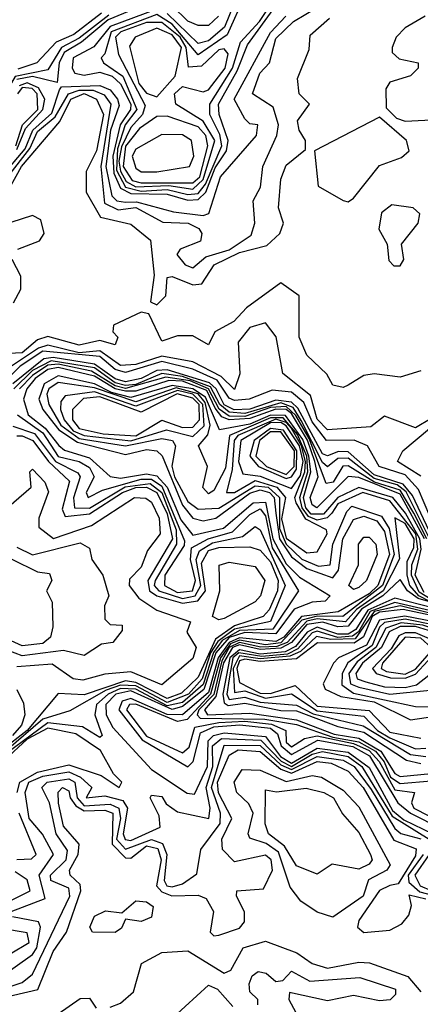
# Model space of a CAD drawing. Extents: x 2889633 to 3052318, y 540750 to 918690.
# Tile 19 of 256: x 3011570 to 3012344, y 557536 to 559438. Entities that reach past the tile are written whole.
import ezdxf

# ---------------------------------------------------------------- set-up
doc = ezdxf.new("R2010")
doc.units = 0

msp = doc.modelspace()

# ---------------------------------------------------------------- linework, layer by layer
at = {"layer": '0CON02XD'}
for points in [[(3012005, 559485.9), (3011971.1, 559408.9), (3011915, 559370.6), (3011865, 559430), (3011835, 559448.6), (3011746.8, 559415), (3011735, 559372.5), (3011727.5, 559365), (3011732.5, 559355), (3011769.5, 559329.5), (3011796.8, 559265), (3011774.2, 559235), (3011759.1, 559189.1), (3011757.6, 559147.7), (3011774.9, 559114.8), (3011805, 559107.3), (3011855, 559110.2), (3011895, 559100.8)], [(3011895, 559100.8), (3011915, 559102.9), (3011929.1, 559120.9), (3011960.6, 559195), (3011956.6, 559216.6), (3011937.5, 559255), (3011937.5, 559275), (3011981.6, 559345), (3011996.5, 559395), (3012033.8, 559435), (3012065, 559483.5)], [(3011547.5, 559135), (3011590.3, 559189.7), (3011605, 559222.7), (3011639.2, 559250.8), (3011664.8, 559295.2), (3011685, 559302.5), (3011712, 559302), (3011733.5, 559293.5), (3011746.4, 559275), (3011727.2, 559155), (3011733.9, 559083.9), (3011760.9, 559070.9), (3011795, 559075.3), (3011846.9, 559046.9), (3011895.5, 559045.5), (3011916.2, 559035), (3011922, 559025), (3011919.4, 559010.6), (3011880, 558995), (3011874, 558985), (3011890, 558965), (3011905, 558959.2), (3011930, 558980), (3011975, 558993.9), (3012017.7, 559022.3), (3012024.4, 559045), (3012021.5, 559088.5), (3012035.7, 559115), (3012040, 559155), (3012067.1, 559215), (3012070, 559235), (3012059.7, 559269.6), (3012020, 559295), (3012034.4, 559335), (3012052.5, 559355), (3012065, 559402), (3012099.2, 559435), (3012146.9, 559463.1)], [(3011819.3, 559470.7), (3011741.5, 559438.5), (3011690, 559395), (3011656, 559375), (3011646.5, 559355), (3011643, 559317), (3011595, 559328.8), (3011565, 559322.6)], [(3011986.7, 559475), (3011966, 559424), (3011935, 559397.5), (3011915, 559392.5), (3011855, 559450.3)], [(3011954.6, 559445), (3011935, 559427.1), (3011915, 559427.1), (3011895, 559435.4), (3011864.6, 559465)], [(3011895, 559089.7), (3011915, 559090.9), (3011929.7, 559105), (3011948.1, 559151.9), (3011969.7, 559185), (3011972.8, 559205), (3011955.4, 559255), (3011954.6, 559275), (3011990.5, 559339.5), (3012010.2, 559389.8), (3012065, 559465.4)], [(3011742.6, 559447.4), (3011685, 559402.9), (3011650.9, 559385), (3011625, 559341.9), (3011561.4, 559328.6), (3011530, 559275), (3011490.2, 559239.8), (3011447.1, 559212.9), (3011413.6, 559175), (3011345, 559135.4), (3011267.7, 559055), (3011163.1, 558985), (3011102, 558965), (3011005, 558948.6), (3010955, 558953), (3010915, 558970.3), (3010895, 558968.2), (3010840, 558930), (3010745, 558841.8), (3010668.7, 558831.3), (3010510.4, 558779.6), (3010393.2, 558686.8)], [(3011728.7, 559451.3), (3011675, 559410), (3011640.8, 559395), (3011603.8, 559355), (3011567, 559343)], [(3011835, 559458.7), (3011745.4, 559425), (3011713.8, 559386.2), (3011674, 559365), (3011671.5, 559345), (3011677.1, 559335), (3011695, 559331.1), (3011725, 559336.8), (3011749.2, 559329.2), (3011765, 559314.5), (3011785.3, 559275), (3011784.7, 559265), (3011764.4, 559235), (3011750.4, 559175), (3011752.2, 559142.1), (3011765, 559112.7), (3011785, 559102.6), (3011855, 559101.1), (3011895, 559089.7)], [(3011775, 559085.8), (3011796.2, 559086.2), (3011867.3, 559067.3), (3011925, 559060), (3011935.8, 559064.2), (3011958.4, 559135), (3012027.5, 559215), (3012030, 559235), (3012015, 559237.5), (3012005, 559246.7), (3011984.6, 559285), (3012055, 559413.5), (3012084.3, 559445)], [(3012353.3, 559445), (3012315, 559422.5), (3012297.5, 559405), (3012290, 559385), (3012290, 559375), (3012303, 559363), (3012340, 559355), (3012340, 559345), (3012325, 559330), (3012285, 559317.5), (3012277.5, 559305), (3012278.3, 559268.3), (3012298.3, 559248.3), (3012315, 559242.5), (3012403, 559247)], [(3011502, 559025), (3011573.9, 559155), (3011648.1, 559241.9), (3011668.9, 559285), (3011695, 559295.6), (3011718.9, 559285), (3011732.1, 559255), (3011718.5, 559185), (3011698.8, 559145), (3011698.8, 559105), (3011726.7, 559056.7), (3011785, 559043.3), (3011822.7, 559012.7), (3011830, 558945), (3011823.3, 558893.3), (3011835, 558887.5), (3011852.5, 558905), (3011855, 558940), (3011865, 558942.5), (3011905, 558926), (3011922, 558928), (3011946, 558965), (3011995, 558988.5), (3012047.7, 559002.3), (3012072.5, 559025), (3012080, 559045), (3012070, 559075), (3012075, 559130), (3012085, 559157.5), (3012122.5, 559187.5), (3012122.5, 559205), (3012110, 559225), (3012107, 559243), (3012130, 559275), (3012110, 559295), (3012106.7, 559325), (3012129.3, 559380.7), (3012131.2, 559408.8), (3012168.6, 559441.4)], [(3011905, 559111.2), (3011925, 559129.5), (3011947.3, 559205), (3011925, 559242.5), (3011872, 559275), (3011869.2, 559295), (3011885, 559309.2), (3011925, 559299.2), (3011935, 559302.9), (3011967.1, 559345), (3011972.7, 559372.7), (3011965, 559382), (3011955, 559380), (3011921.5, 559348.5), (3011896.7, 559346.7), (3011892, 559385), (3011880.5, 559405), (3011845, 559432.8), (3011815, 559433.2), (3011766, 559415), (3011755.6, 559405), (3011761.2, 559371.2), (3011812.6, 559272.6), (3011807.8, 559255), (3011785, 559230), (3011767, 559193), (3011761.7, 559165), (3011765, 559145.6), (3011775.8, 559125.8), (3011795, 559115.7), (3011858.3, 559118.3), (3011905, 559111.2)], [(3011835, 559289.4), (3011870.8, 559329.2), (3011882.8, 559385), (3011865, 559409.5), (3011835, 559421.8), (3011793.3, 559405), (3011782.5, 559387.5), (3011800.4, 559315), (3011815, 559296.5), (3011835, 559289.4)], [(3011535.3, 559135), (3011580.9, 559189.1), (3011595.8, 559225), (3011632.3, 559257.7), (3011647.1, 559302.9), (3011651.4, 559308.6), (3011725, 559311.6), (3011745, 559302.7), (3011759.6, 559285), (3011762.7, 559272.7), (3011745.6, 559225), (3011736.6, 559155), (3011748.1, 559098), (3011758.2, 559088.2), (3011775, 559085.8)], [(3011565, 559187.7), (3011581.7, 559228.3), (3011615.3, 559265), (3011619.1, 559285), (3011606.6, 559306.6), (3011585, 559316.4), (3011569.4, 559310.6)], [(3011562.7, 559195), (3011575.8, 559235), (3011605.3, 559265), (3011604.2, 559295), (3011594.7, 559305.4), (3011575, 559307.5), (3011566.4, 559295)], [(3011905, 559122.9), (3011918.1, 559135), (3011934, 559195), (3011929.6, 559215), (3011915, 559231.5), (3011855, 559252.2), (3011835, 559251.1), (3011801.7, 559228.3), (3011775, 559193.8), (3011770, 559155), (3011787.8, 559127.8), (3011805, 559123), (3011905, 559122.9)], [(3012205, 559086.7), (3012215, 559093.3), (3012265, 559156.7), (3012307.7, 559172.3), (3012322.5, 559185), (3012317.5, 559205), (3012265, 559250), (3012140, 559185), (3012147, 559117), (3012195, 559088.8), (3012205, 559086.7)], [(3011835, 559144.2), (3011898.6, 559155), (3011906.8, 559175), (3011902.2, 559205), (3011885, 559216), (3011845, 559216.4), (3011795, 559188.2), (3011787.9, 559175), (3011795, 559151.5), (3011805, 559144.7), (3011835, 559144.2)], [(3012305, 558962.5), (3012312.5, 558975), (3012307.5, 559005), (3012340, 559045), (3012343, 559063), (3012330, 559075), (3012289.3, 559080.7), (3012268.8, 559065), (3012263.9, 559033.9), (3012280, 559005), (3012283, 558973), (3012293, 558963), (3012305, 558962.5)], [(3011566.7, 558995), (3011608.8, 559011.2), (3011617.5, 559025), (3011611.4, 559051.4), (3011595, 559060), (3011553.6, 559046.4)], [(3011558.6, 558891.4), (3011572.5, 558917.5), (3011572.7, 558942.7), (3011555.8, 558975)], [(3012195, 558727.5), (3012175, 558732.5), (3012163.3, 558753.3), (3012125, 558790), (3012110, 558825), (3012110, 558905), (3012075, 558930), (3012008.3, 558881.7), (3011983.8, 558855), (3011947.5, 558835), (3011935, 558810), (3011905, 558827.5), (3011875, 558827.5), (3011845, 558817.5), (3011820, 558870), (3011805, 558873.3), (3011751.7, 558848.3), (3011750, 558835), (3011760, 558825), (3011755, 558810), (3011725, 558818.8), (3011685, 558809.2), (3011625, 558826.2), (3011605, 558820), (3011575, 558794.6), (3011537.3, 558792.7)], [(3012365, 558667.5), (3012335, 558650), (3012275, 558672.5), (3012248.3, 558651.7), (3012165, 558646), (3012145, 558666.2), (3012132.1, 558712.1), (3012078.8, 558755), (3012065.8, 558825.8), (3012045, 558852.5), (3012015, 558843.8), (3011992, 558815), (3011995.6, 558754.4), (3011985, 558724), (3011959.2, 558749.2), (3011905, 558777.1), (3011845, 558788), (3011795, 558772.3), (3011765, 558770.4), (3011725, 558798.7), (3011685, 558794.8), (3011625, 558809.4), (3011606.6, 558803.4), (3011552.4, 558767.6)], [(3012373.2, 558453.2), (3012340.8, 558530.9), (3012315, 558558.7), (3012264.5, 558575), (3012242, 558615), (3012216.2, 558626.2), (3012163.1, 558625), (3012135, 558661.2), (3012119, 558698.9), (3012095, 558718.5), (3012057.7, 558722.3), (3012013.8, 558705), (3011985, 558702.5), (3011975, 558707.1), (3011952, 558742), (3011905, 558763), (3011845, 558778.2), (3011775, 558757), (3011755, 558762.7), (3011725, 558787.4), (3011615, 558798), (3011571.3, 558768.7), (3011541.2, 558738.8)], [(3012361, 558451), (3012328.7, 558518.7), (3012310.9, 558540.9), (3012255, 558558.9), (3012205, 558603.5), (3012186.2, 558603.8), (3012165, 558595.4), (3012155, 558599.6), (3012107.7, 558687.7), (3012095, 558699.4), (3012065, 558703.2), (3012015, 558685.6), (3011984.6, 558684.6), (3011965, 558694.3), (3011949.8, 558725), (3011936.7, 558736.7), (3011855, 558761.7), (3011835, 558760.6), (3011805, 558744.8), (3011775, 558738.6), (3011755, 558744.5), (3011715, 558773), (3011635, 558785.8), (3011617.1, 558782.9), (3011557.2, 558735)], [(3012359.8, 558439.8), (3012316.4, 558526.4), (3012299.4, 558539.4), (3012255, 558551.6), (3012205, 558591.3), (3012185, 558590.4), (3012165, 558574.4), (3012155, 558582.7), (3012114, 558664), (3012098.8, 558688.8), (3012075, 558698.3), (3012005, 558677.4), (3011975, 558679.8), (3011956.7, 558695), (3011938.8, 558728.8), (3011885, 558749.2), (3011845, 558754.8), (3011795, 558733.8), (3011775, 558731.5), (3011755, 558737), (3011715, 558765.5), (3011630.9, 558779.1), (3011595, 558760.4), (3011558.9, 558725)], [(3012356.7, 558435), (3012331.8, 558485), (3012305, 558529.3), (3012255.3, 558545), (3012205, 558576.2), (3012194.1, 558575.9), (3012175.7, 558545), (3012162.3, 558542.3), (3012129.1, 558629.1), (3012103.9, 558673.9), (3012085, 558690.7), (3012055, 558688.8), (3012005, 558671.4), (3011975, 558672.3), (3011955.6, 558685.6), (3011935.3, 558725.3), (3011899.4, 558740.6), (3011852.5, 558747.5), (3011775, 558725.5), (3011755, 558730.9), (3011709.4, 558759.4), (3011645, 558772.7), (3011625, 558770.8), (3011595, 558751.2), (3011570.3, 558725)], [(3012352.3, 558435), (3012305, 558521.4), (3012225, 558553.9), (3012205, 558555.5), (3012144.4, 558495), (3012135, 558501.1), (3012131.6, 558515), (3012146.8, 558555), (3012140.5, 558585), (3012126.1, 558626.1), (3012095, 558677.4), (3012084.9, 558684.9), (3012065, 558685.9), (3012015, 558667.9), (3011975.2, 558665.2), (3011960.8, 558670.8), (3011948, 558688), (3011931.6, 558721.6), (3011885, 558740.1), (3011858.5, 558741.5), (3011795, 558720.8), (3011775, 558720.3), (3011755, 558725.2), (3011715, 558749.8), (3011645, 558766.4), (3011625, 558762.5), (3011600, 558745), (3011583.9, 558725), (3011577.7, 558705), (3011586.5, 558675), (3011619.3, 558649.3), (3011645.8, 558615.8), (3011656.9, 558606.8), (3011705, 558592.1), (3011745.4, 558555.4), (3011765, 558552.2), (3011815, 558561.1), (3011835, 558557.2), (3011854.9, 558534.9), (3011881.8, 558471.8), (3011905, 558442.5), (3011964.3, 558455.7), (3012021.1, 558505), (3012045, 558506), (3012059, 558435), (3012085, 558386.7), (3012110.9, 558360.9), (3012170, 558325), (3012160, 558315), (3012135, 558312.7), (3012100.5, 558299.5), (3012065, 558251.6), (3012005, 558254.1), (3011975, 558244.6), (3011949.2, 558215), (3011926, 558143.9), (3011885, 558111.3), (3011865, 558105.5), (3011785, 558141.2), (3011756.2, 558135), (3011736.8, 558115), (3011737.5, 558095), (3011750.5, 558070.5), (3011825, 557989.2), (3011893.8, 557943.8), (3011907.9, 557942.1), (3011932.8, 557995), (3011934.2, 558045), (3011944.8, 558055.2), (3011965, 558060.2), (3012045, 558053), (3012074.3, 558014.3), (3012095, 558002), (3012145, 558031), (3012205, 558023.1), (3012245, 557993.1), (3012290.5, 557910.5), (3012312.5, 557892.5), (3012368.1, 557865)], [(3012345, 558760), (3012305, 558747.5), (3012255, 558753.8), (3012235, 558751.2), (3012205, 558732.5), (3012195, 558727.5)], [(3012351.3, 558331.3), (3012333.8, 558365), (3012345.6, 558415), (3012343.3, 558435), (3012315.4, 558485), (3012290.8, 558515), (3012225, 558534.7), (3012184.6, 558515.4), (3012157.3, 558482.7), (3012133, 558483), (3012122.8, 558495), (3012118.7, 558515), (3012132.8, 558565), (3012128.8, 558595), (3012117.1, 558627.1), (3012083.4, 558673.4), (3012055, 558674.2), (3012015, 558656.8), (3011956.2, 558646.2), (3011929, 558709), (3011905, 558725.4), (3011865, 558731.4), (3011785, 558708.1), (3011747.8, 558717.8), (3011715, 558734.5), (3011645, 558750), (3011617.7, 558735), (3011607.5, 558705), (3011615.4, 558685), (3011646.1, 558646.1), (3011682.2, 558622.2), (3011775, 558598.1), (3011815, 558607.9), (3011835.5, 558605.5), (3011845.5, 558595.5), (3011885, 558500), (3011905, 558475.5), (3011925, 558470), (3011949.2, 558475), (3012015, 558523.2), (3012035, 558529.8), (3012052.5, 558525), (3012062.1, 558515), (3012065.1, 558484.8), (3012072, 558435), (3012095, 558400.4), (3012125, 558377.7), (3012175, 558360), (3012186.1, 558375), (3012194.6, 558435), (3012215, 558472.5), (3012235, 558479.2), (3012260, 558470), (3012275, 558449.2), (3012284.7, 558405.3), (3012262.2, 558345), (3012245, 558328.7), (3012185.6, 558294.4), (3012114.9, 558285.2), (3012080.8, 558245), (3012065, 558236.8), (3011995, 558243.8), (3011974.9, 558235.1), (3011953.6, 558205), (3011935, 558138.1), (3011885, 558095.2), (3011855, 558096), (3011785, 558127), (3011768.4, 558121.6), (3011761.6, 558105), (3011807.1, 558047.1), (3011895, 557994.4), (3011905.3, 558004.7), (3011919.6, 558060.4), (3011945, 558072), (3011995.5, 558075.5), (3012055, 558069.1), (3012068.2, 558058.2), (3012075.3, 558035), (3012095, 558018.2), (3012145.9, 558045.9), (3012213.9, 558033.9), (3012246.1, 558016.1), (3012300.8, 557925), (3012325.4, 557905), (3012384.7, 557875)], [(3012365, 558317.9), (3012342.1, 558332.1), (3012327.2, 558365), (3012327.8, 558385), (3012339, 558415), (3012335.1, 558445), (3012285, 558508.4), (3012233.3, 558525), (3012185, 558503.1), (3012173.3, 558485), (3012164.4, 558475.6), (3012145, 558471.3), (3012128.2, 558478.2), (3012115.9, 558495), (3012111.6, 558515), (3012126.9, 558565), (3012124.7, 558595), (3012106.9, 558636.9), (3012079.2, 558669.2), (3012055, 558669.4), (3011975.4, 558635), (3011968.1, 558571.9), (3011945, 558528.8), (3011935, 558522), (3011924.3, 558534.3), (3011933.1, 558575), (3011915.6, 558615), (3011933.7, 558636.4), (3011938.1, 558655), (3011928.4, 558698.4), (3011915.3, 558715.3), (3011872.7, 558727.3), (3011795, 558700.2), (3011715, 558727), (3011645, 558737.5), (3011626.7, 558725), (3011622.9, 558715), (3011626.5, 558695), (3011650, 558655), (3011685, 558629.4), (3011775, 558615.2), (3011845, 558629.1), (3011865.8, 558625), (3011871.4, 558615), (3011864, 558576), (3011869.1, 558555), (3011895, 558507.1), (3011915, 558492.9), (3011955, 558494.5), (3012025, 558537.7), (3012050.5, 558535), (3012071.9, 558515), (3012072.1, 558455), (3012085, 558424.7), (3012115, 558396.2), (3012147.3, 558382.7), (3012170, 558385), (3012175.4, 558425), (3012202, 558488), (3012211.9, 558498.1), (3012269.1, 558479.1), (3012284.2, 558455), (3012293.5, 558405), (3012271, 558345), (3012194.7, 558285.2), (3012145, 558286.1), (3012115, 558277.8), (3012075, 558234.3), (3012045, 558230.3), (3011995, 558239.3), (3011977.8, 558232.2), (3011958.1, 558205), (3011939.2, 558135), (3011893.6, 558086.4), (3011875, 558082.1), (3011795, 558115.7), (3011782.5, 558115), (3011776.9, 558105), (3011815, 558054), (3011885, 558021.9), (3011897.5, 558032.5), (3011908.9, 558071.1), (3011955, 558080.2), (3012005, 558083.2), (3012056.8, 558076.8), (3012084.3, 558065), (3012085, 558042.5), (3012095, 558033.5), (3012102.4, 558037.6), (3012120.3, 558049.7), (3012145, 558054.4), (3012215, 558039.7), (3012245, 558026), (3012264.9, 558004.9), (3012295, 557950.4), (3012332.5, 557945), (3012327.1, 557925), (3012331.8, 557915), (3012389.3, 557885)], [(3011785, 558624.8), (3011853.8, 558646.2), (3011905, 558633.3), (3011926.6, 558653.4), (3011924.1, 558695), (3011905, 558714.5), (3011875, 558722), (3011795, 558691.4), (3011715, 558719.4), (3011658.1, 558711.9), (3011649.7, 558700.4), (3011649.1, 558685), (3011656.2, 558665), (3011674, 558644), (3011695, 558634.8), (3011785, 558624.8)], [(3011795, 558634), (3011845, 558664.5), (3011885, 558650.7), (3011905, 558651.2), (3011917.5, 558665), (3011916.7, 558695), (3011905, 558707), (3011874.6, 558715.4), (3011805, 558680), (3011725, 558709.6), (3011693.8, 558706.2), (3011672.5, 558685), (3011672.7, 558665), (3011685, 558648.5), (3011731.9, 558638), (3011795, 558634)], [(3011566.4, 558675), (3011615, 558640), (3011645, 558594.6), (3011685, 558584.5), (3011705, 558572.9), (3011714.4, 558555), (3011698.8, 558525), (3011702.5, 558515), (3011730.6, 558529.4), (3011805, 558550.6), (3011825, 558550.7), (3011845, 558537.1), (3011888.5, 558431.5), (3011887.9, 558422.1), (3011850.7, 558365), (3011850, 558345), (3011875, 558331.8), (3011904.4, 558335), (3011909.7, 558355), (3011900, 558395), (3011902.4, 558417.6), (3011934.3, 558435), (3011981.1, 558448.9), (3012015, 558482.2), (3012035, 558493.1), (3012045, 558480), (3012058, 558418), (3012108.8, 558335), (3012059.3, 558260.7), (3011995, 558258.3), (3011961.3, 558238.7), (3011944.5, 558215.5), (3011925, 558153.5), (3011885, 558119.2), (3011855, 558112.4), (3011795, 558144.5), (3011765, 558145.8), (3011741.2, 558135), (3011718.9, 558115), (3011715.7, 558095), (3011730, 558055), (3011725, 558051.2), (3011691.8, 558071.8), (3011625, 558079.5), (3011512.7, 557997.3)], [(3012125, 558408.1), (3012145, 558410), (3012164.3, 558445), (3012162.9, 558452.9), (3012123, 558473), (3012104.5, 558505), (3012101.5, 558515), (3012121.1, 558565), (3012122.2, 558585), (3012114.7, 558615), (3012095, 558648.3), (3012085, 558660.2), (3012065, 558666.3), (3011991.8, 558635), (3011984.7, 558625), (3011980.8, 558569.2), (3011970, 558525), (3011985, 558524.6), (3012025, 558547.7), (3012066.7, 558535), (3012084, 558515), (3012075.9, 558474.1), (3012085, 558436.7), (3012125, 558408.1)], [(3011556.9, 558653.1), (3011599, 558639), (3011639.6, 558585), (3011682.6, 558562.6), (3011687.1, 558555), (3011674.5, 558514.5), (3011676, 558495), (3011705, 558494.7), (3011774.2, 558535.7), (3011822.2, 558542.2), (3011845, 558524.6), (3011872.4, 558452.4)], [(3012095, 558532.7), (3012112.4, 558557.6), (3012117.6, 558585), (3012110.6, 558615), (3012085, 558653.9), (3012075, 558659.8), (3012055, 558659.5), (3011997.5, 558625), (3011993.1, 558585), (3012001.1, 558561.1), (3012035, 558556.4), (3012095, 558532.7)], [(3012085, 558551.7), (3012095, 558555.2), (3012105, 558569.6), (3012105.9, 558605), (3012079.8, 558645), (3012055, 558648.6), (3012023.1, 558625), (3012014.8, 558594.8), (3012031.8, 558575), (3012085, 558551.7)], [(3012345, 558556.2), (3012300, 558585), (3012310, 558605), (3012361.7, 558648.3)], [(3011565, 558634.3), (3011575, 558634.5), (3011595.5, 558625), (3011626, 558585), (3011666.7, 558546.7), (3011652.6, 558492.6), (3011658.1, 558478.1), (3011705, 558483.6), (3011769.2, 558525), (3011795, 558534.4), (3011815.2, 558535.2), (3011835.2, 558525), (3011855, 558483.3), (3011865.7, 558435), (3011818, 558355), (3011820.8, 558335), (3011835.2, 558325.2), (3011885, 558311.1), (3011914.4, 558315.6), (3011929.2, 558335), (3011921.8, 558388.2), (3011935, 558412.5), (3011955, 558418.8), (3012015, 558420), (3012035, 558413.6), (3012055, 558390.9), (3012069.7, 558355), (3012068, 558335), (3012051.9, 558298.1), (3012040.8, 558285), (3011985, 558266.9), (3011948.8, 558241.2), (3011915, 558167.8), (3011882.7, 558137.3), (3011855, 558126.8), (3011795, 558157.8), (3011775, 558160.7), (3011695, 558133.9), (3011645, 558136.2), (3011584.8, 558065), (3011535, 558025.9)], [(3012085, 558559.8), (3012100.3, 558575), (3012101, 558605), (3012075, 558642), (3012055, 558642.3), (3012033.3, 558625), (3012026.5, 558595), (3012046.7, 558575), (3012085, 558559.8)], [(3011535, 558485.7), (3011592.5, 558535), (3011590, 558565), (3011595, 558570), (3011618.8, 558545), (3011625.8, 558525.8), (3011607.5, 558475), (3011607.5, 558457.5), (3011635.6, 558435.6), (3011709.3, 558460.7), (3011792, 558515), (3011814, 558514), (3011825, 558506.2), (3011840, 558475), (3011841.5, 558445), (3011817, 558413), (3011805, 558380.8), (3011782.4, 558357.6), (3011781.9, 558345), (3011800.5, 558320.5), (3011835, 558297.5), (3011900, 558275), (3011893.3, 558255), (3011911.2, 558225), (3011905, 558204.3), (3011845, 558153.3), (3011785, 558178.5), (3011735, 558174), (3011692.2, 558162.2), (3011674, 558165), (3011633.2, 558193.2), (3011565, 558188.1)], [(3012363.6, 558313.6), (3012341.4, 558325), (3012324.1, 558345), (3012318.9, 558365), (3012318.4, 558391.6), (3012331.5, 558418.6), (3012332.1, 558435), (3012315, 558464.6), (3012295, 558476), (3012303.6, 558396.4), (3012272.5, 558335), (3012221.1, 558298.9), (3012199.4, 558275), (3012145, 558280.8), (3012125, 558276.4), (3012086.9, 558235), (3012066.9, 558226.9), (3012036.1, 558226.1), (3011995, 558234.9), (3011974.9, 558225.1), (3011960.7, 558199.3), (3011945.3, 558134.7), (3011916.2, 558105), (3011913.4, 558095), (3011918.7, 558088.7), (3012043.5, 558086.5), (3012105, 558076.2), (3012175, 558052.2), (3012225, 558043.2), (3012257.2, 558025), (3012274.3, 558004.3), (3012286.6, 557975), (3012305, 557962.5), (3012365, 557967.3)], [(3011872.4, 558452.4), (3011873.2, 558425), (3011831.8, 558355), (3011830.4, 558345), (3011839.4, 558335), (3011885, 558320.2), (3011909.1, 558325), (3011920.5, 558345), (3011911.2, 558395), (3011917.9, 558412.1), (3011942.5, 558427.5), (3012000.4, 558439.6), (3012025, 558458.8), (3012035, 558452.5), (3012083.2, 558345), (3012054.7, 558275.3), (3011985, 558260.6), (3011953.1, 558236.9), (3011939.1, 558215), (3011923, 558165), (3011896.7, 558135), (3011855, 558118.9), (3011795, 558151), (3011765, 558152.3), (3011737.2, 558142.8), (3011667.3, 558102.7), (3011615, 558086.7), (3011545, 558026.1)], [(3012215, 558337.5), (3012206, 558345), (3012224.4, 558385), (3012224.5, 558425), (3012235, 558438.6), (3012245, 558438.6), (3012257.9, 558425), (3012260.9, 558405), (3012240, 558355), (3012225, 558341.5), (3012215, 558337.5)], [(3011565, 558419.4), (3011595, 558404.2), (3011687.5, 558427.5), (3011705, 558417.5), (3011710, 558395), (3011731.2, 558365), (3011742.5, 558325), (3011733.9, 558306.1), (3011735, 558280), (3011745, 558270), (3011768.3, 558268.3), (3011768.3, 558258.3), (3011750, 558235), (3011728.3, 558231.7), (3011695, 558210), (3011655, 558219.2), (3011575, 558209.1), (3011534.5, 558224.5)], [(3011575, 558228.5), (3011525, 558250.8), (3011495, 558252), (3011465, 558271.2), (3011425, 558269.4), (3011384.6, 558284.6), (3011365.8, 558305), (3011385, 558372.5), (3011465, 558372.5), (3011525, 558351.2), (3011535, 558357.5), (3011555, 558395.8), (3011605, 558371.2), (3011628.3, 558368.3), (3011632.5, 558355), (3011622.5, 558335), (3011633, 558313), (3011634.2, 558265), (3011630, 558245), (3011615, 558233.3), (3011575, 558228.5)], [(3011955, 558278.8), (3011942.5, 558285), (3011956.9, 558335), (3011955.7, 558384.3), (3011975, 558390), (3012025, 558381.9), (3012043.6, 558355), (3012035.4, 558325), (3012025, 558313.5), (3011965, 558281.4), (3011955, 558278.8)], [(3012405, 558301.1), (3012339.7, 558319.7), (3012319.3, 558335), (3012305, 558356.7), (3012271.7, 558325), (3012230.3, 558299.6), (3012205, 558266.4), (3012185, 558265.2), (3012155.6, 558274.4), (3012125, 558270), (3012095.2, 558235), (3012075, 558223.9), (3012035, 558221.3), (3011995, 558230.4), (3011981.3, 558225), (3011964.1, 558195.9), (3011949.3, 558130.7), (3011927.1, 558105), (3011932.9, 558095), (3012015, 558098.1), (3012105, 558085.6), (3012178, 558058), (3012225, 558049.8), (3012267.5, 558025), (3012295, 557981.5), (3012305, 557976.2), (3012365, 557981.8)], [(3012395.3, 558294.7), (3012295, 558320.5), (3012242.5, 558297.5), (3012219.7, 558260.3), (3012205, 558251.2), (3012185, 558251.3), (3012145, 558264.4), (3012125.3, 558255), (3012103, 558227), (3012083.3, 558216.7), (3012035, 558212.1), (3011995, 558220.9), (3011976.5, 558205), (3011962.7, 558135), (3011965, 558118.1), (3011973.1, 558113.1), (3012005, 558117.7), (3012075, 558103.3), (3012105, 558103), (3012185, 558072.3), (3012235, 558061.6), (3012317.4, 558007.4), (3012345, 558000.9)], [(3012395, 558289.1), (3012295, 558312), (3012246.9, 558295), (3012224.6, 558255.4), (3012213, 558247), (3012184.9, 558244.8), (3012145, 558256.7), (3012135, 558253.6), (3012107.5, 558222.5), (3012087.4, 558212.6), (3012037.8, 558207.8), (3011993.4, 558215), (3011982.1, 558205), (3011974.9, 558165), (3011970.7, 558135), (3011975, 558124.7), (3012005, 558129.4), (3012035, 558119.8), (3012105, 558113.6), (3012137.3, 558097.3), (3012233.8, 558073.8), (3012325, 558018.5), (3012355, 558014.6)], [(3012393.9, 558283.9), (3012305, 558305.9), (3012255, 558294.8), (3012218.2, 558241.8), (3012171, 558241), (3012143.4, 558246.6), (3012112.6, 558217.4), (3012091.8, 558208.2), (3012035, 558203.4), (3011995, 558209), (3011982.6, 558185), (3011985, 558138.1), (3012005, 558141.2), (3012045, 558127.2), (3012095, 558135.5), (3012145, 558102.9), (3012235, 558092.7), (3012261.5, 558065), (3012285, 558050.9), (3012335, 558029.6)], [(3012374.4, 558285), (3012311.1, 558298.9), (3012265, 558293.3), (3012251.3, 558285), (3012234.1, 558245.9), (3012216.6, 558233.4), (3012145.3, 558234.6), (3012105, 558203.5), (3012035, 558198.4), (3012005, 558203), (3011995, 558199.7), (3011989.6, 558185), (3011995, 558157.8), (3012035, 558137.3), (3012055, 558136.4), (3012102.1, 558152.1), (3012145, 558111.9), (3012245, 558103.4), (3012285, 558061.4), (3012345, 558050)], [(3012370.6, 558275), (3012313.9, 558286.1), (3012265, 558278.2), (3012240.4, 558229.6), (3012186.2, 558205), (3012176.2, 558195), (3012156.7, 558155), (3012160, 558145), (3012190.6, 558130.6), (3012255, 558120.2), (3012325, 558085.7), (3012425, 558100.2)], [(3012505, 558089.4), (3012515, 558092), (3012599.5, 558135), (3012605.4, 558145.4), (3012602.4, 558162.4), (3012536.5, 558206.5), (3012465, 558211.3), (3012435, 558222.1), (3012395, 558258.8), (3012375, 558267.9), (3012315, 558279.8), (3012275, 558273.5), (3012265, 558264.5), (3012251, 558229), (3012204.2, 558195.7), (3012193.1, 558175), (3012192.8, 558152.8), (3012215, 558137.3), (3012335, 558111.4), (3012425, 558110), (3012505, 558089.4)], [(3012495, 558098.9), (3012515, 558099.8), (3012575.6, 558135), (3012580, 558145), (3012573.6, 558153.6), (3012525.8, 558195.8), (3012442.1, 558212.1), (3012416.4, 558226.4), (3012390, 558255), (3012348.6, 558268.6), (3012307, 558273), (3012277.2, 558262.9), (3012258.4, 558225), (3012222.2, 558197.8), (3012205.9, 558175), (3012209.5, 558155), (3012225, 558148.4), (3012285.3, 558135.3), (3012363, 558143), (3012392.5, 558125), (3012425, 558122.5), (3012495, 558098.9)], [(3012504.2, 558105.8), (3012525, 558114.8), (3012548.1, 558138.1), (3012512.2, 558185), (3012422, 558212), (3012385, 558250.6), (3012335, 558265.7), (3012305, 558265.9), (3012284.2, 558255.8), (3012268.8, 558225), (3012232.2, 558195), (3012219.6, 558175), (3012221.9, 558165), (3012238.6, 558158.6), (3012275, 558149.2), (3012315, 558147.9), (3012336.7, 558153.3), (3012375, 558183.6), (3012395, 558186.7), (3012415, 558171.4), (3012447.7, 558125), (3012461.8, 558115), (3012504.2, 558105.8)], [(3012315, 558166.3), (3012335, 558173.9), (3012382.1, 558225), (3012375, 558236.4), (3012335, 558253.4), (3012315, 558253.9), (3012302.5, 558247.5), (3012287.6, 558222.4), (3012251.8, 558185), (3012258.9, 558175), (3012286.7, 558166.7), (3012315, 558166.3)], [(3012315, 558174), (3012335, 558183.3), (3012362.3, 558215), (3012365.3, 558225.3), (3012345, 558243.2), (3012314.6, 558245), (3012270.8, 558195), (3012268.5, 558185), (3012278.6, 558178.6), (3012315, 558174)], [(3011565, 558144), (3011577.7, 558117.7), (3011580.4, 558095), (3011573.9, 558075), (3011556.8, 558055)], [(3011565.4, 557945), (3011570.9, 557965), (3011605, 557984.3), (3011665, 557998.8), (3011727.8, 557977.8), (3011762.5, 557955), (3011767.5, 557965), (3011751.4, 557981.4), (3011726.3, 558026.4), (3011678.6, 558058.6), (3011625, 558069.3), (3011585, 558048), (3011542, 558008)], [(3011490.2, 557550.2), (3011575, 557578), (3011595, 557594), (3011667.5, 557745), (3011665, 557760), (3011630.8, 557775), (3011630, 557785), (3011660, 557815), (3011662.9, 557832.9), (3011641.1, 557865), (3011627.8, 557925), (3011613.3, 557955), (3011623.8, 557965), (3011665, 557971.5), (3011676.7, 557965), (3011681.2, 557935), (3011695, 557919.5), (3011745, 557922.2), (3011761.9, 557915), (3011765.3, 557895), (3011757.3, 557855), (3011775, 557835.4), (3011825, 557854.2), (3011846.5, 557846.5), (3011854.7, 557825), (3011849.5, 557775), (3011854.7, 557764.7), (3011865, 557762.7), (3011885, 557768.6), (3011912.3, 557787.7), (3011920, 557835), (3011957.5, 557885), (3011957.9, 557905), (3011941.1, 557955), (3011965, 558036.4), (3012035, 558036.2), (3012075, 557998.3), (3012095, 557989.2), (3012145, 558014.8), (3012195, 558007.5), (3012216.2, 557995), (3012248.9, 557951.1), (3012295, 557875.5), (3012306.1, 557866.1), (3012345, 557855.4)], [(3011554, 557715), (3011619.5, 557740.5), (3011607.8, 557785), (3011635.7, 557825), (3011614.6, 557864.6), (3011588.5, 557895), (3011580.9, 557945), (3011587.8, 557965), (3011615, 557976.8), (3011665, 557984.7), (3011688.1, 557975), (3011710, 557955), (3011698.8, 557935), (3011735, 557938.6), (3011769.9, 557929.8), (3011778.5, 557915), (3011770.4, 557865), (3011774.2, 557854.2), (3011785, 557852.3), (3011841.7, 557878.3), (3011840, 557900), (3011822.5, 557935), (3011825, 557940), (3011845, 557937.5), (3011853.3, 557923.3), (3011875, 557907.5), (3011935.5, 557894.5), (3011938.2, 557915), (3011930.3, 557955), (3011943.7, 557995), (3011942.8, 558035), (3011960.4, 558049.6), (3012035.9, 558045.9), (3012075.5, 558005.5), (3012095, 557995.5), (3012135, 558019.2), (3012155, 558024.3), (3012204.8, 558014.8), (3012231.1, 557995), (3012289.4, 557899.4), (3012361.3, 557855)], [(3011475, 557534.2), (3011605.5, 557564.5), (3011635, 557638), (3011661.1, 557675), (3011688.5, 557755), (3011687.3, 557767.3), (3011668, 557785), (3011666.9, 557795), (3011683.6, 557825), (3011685.5, 557845), (3011655, 557880), (3011645.6, 557924.5), (3011644.5, 557945.5), (3011653.3, 557955), (3011665, 557948), (3011668.2, 557935), (3011679, 557919), (3011695, 557909.5), (3011735, 557910.6), (3011750, 557905), (3011749.2, 557845), (3011775, 557819.1), (3011785, 557818.2), (3011815, 557842.3), (3011836.9, 557836.9), (3011843.5, 557815), (3011834.7, 557764.7), (3011845, 557753.2), (3011864.4, 557745.5), (3011915, 557746.7), (3011930.4, 557740.4), (3011944.5, 557715), (3011938, 557675), (3011945, 557668), (3011955, 557669.2), (3011995, 557682.7), (3012004.5, 557695), (3012004.6, 557714.6), (3011988.8, 557745), (3011990, 557755), (3012041.1, 557758.9), (3012058.8, 557795), (3012055.9, 557815), (3012045, 557823.9), (3011985, 557810.8), (3011962.2, 557835), (3011960.5, 557855), (3011980, 557895), (3011954.4, 557944.4), (3011952.1, 557965), (3011975, 558017.5), (3011992.2, 558027.8), (3012035, 558024.6), (3012075, 557990), (3012095, 557982.7), (3012145, 558005.2), (3012171.7, 558001.7), (3012205, 557986.4), (3012233.8, 557955), (3012293, 557853), (3012336, 557836), (3012335, 557822.9), (3012301.4, 557768.6), (3012285.4, 557765.4), (3012265, 557755.5), (3012225, 557697.5), (3012222.7, 557685), (3012235, 557674.5), (3012285, 557678.8), (3012308.5, 557691.5), (3012322, 557708), (3012326.9, 557726.8), (3012322.7, 557747.3), (3012355, 557739.6)], [(3012335, 558029.6), (3012355, 558030.5)], [(3012175, 557704.2), (3012145, 557714), (3012113.3, 557735), (3012092.4, 557762.4), (3012069.9, 557829.9), (3012046.3, 557846.3), (3012015, 557856.7), (3012011.4, 557865), (3012021.5, 557905), (3012012.9, 557922.9), (3011990, 557945), (3011984.4, 557965), (3012000.3, 557989.7), (3012035, 557988.5), (3012085, 557966.3), (3012135, 557977.9), (3012153.3, 557975), (3012195, 557949.4), (3012225, 557917.5), (3012285.6, 557805), (3012279.2, 557795), (3012243.9, 557776.1), (3012234, 557745), (3012175, 557704.2)], [(3012145, 557787.5), (3012105, 557803.3), (3012081.5, 557841.5), (3012051.2, 557865), (3012044.3, 557884.3), (3012045, 557950), (3012066.2, 557946.2), (3012123.6, 557953.6), (3012157.5, 557945), (3012176.2, 557935), (3012193.8, 557903.8), (3012225, 557867.5), (3012248, 557825), (3012251.2, 557815), (3012245, 557806.7), (3012225, 557796.7), (3012173.6, 557806.4), (3012145, 557787.5)], [(3011565, 557815.8), (3011593, 557817), (3011602.5, 557825), (3011569.1, 557905)], [(3012349.7, 557825), (3012320.7, 557785), (3012322, 557772), (3012343.3, 557753.3), (3012365, 557747.6)], [(3012361.1, 557825), (3012333.4, 557785), (3012343.8, 557765), (3012365, 557755.8)], [(3011540.2, 557729.8), (3011590.8, 557755), (3011585, 557776.2), (3011561.7, 557791.7)], [(3011755, 557674.4), (3011711.2, 557675), (3011705.8, 557685), (3011715, 557705.8), (3011736.2, 557716.2), (3011767.5, 557712.5), (3011795, 557736), (3011815, 557734), (3011828, 557725), (3011825, 557704.3), (3011805, 557695.8), (3011775, 557700), (3011767.3, 557682.7), (3011755, 557674.4)], [(3011532.6, 557587.4), (3011595, 557631.9), (3011603.8, 557645), (3011610.8, 557685), (3011606.7, 557695), (3011556.7, 557705)], [(3011515, 557611.2), (3011588.9, 557655), (3011585, 557673.8), (3011535, 557682.5)], [(3011745, 557530), (3011765, 557538), (3011790, 557560), (3011805.7, 557614.3), (3011845, 557635.6), (3011895, 557639.2), (3011965, 557596), (3011978.1, 557601.9), (3012002, 557645), (3012045, 557658), (3012105.4, 557635.4), (3012135, 557614.3), (3012165, 557605.6), (3012225, 557617.5), (3012245.7, 557615.7), (3012319.7, 557589.6), (3012345, 557560)], [(3012030, 557535), (3012030, 557545), (3012015, 557560), (3012013.3, 557575), (3012019.3, 557590.7), (3012030.7, 557599.3), (3012046.1, 557596.1), (3012065, 557580), (3012078.3, 557581.7), (3012095, 557600), (3012130.7, 557580.7), (3012227.3, 557587.3), (3012296.2, 557565), (3012296.2, 557555), (3012285.8, 557544.2), (3012265, 557542.5), (3012215, 557552.5), (3012165, 557542.5), (3012091.7, 557558.3), (3012090, 557545), (3012122.5, 557485)], [(3011845, 557490), (3011935, 557572.5), (3011952.5, 557565), (3011981.7, 557531.7)], [(3011645, 557517.1), (3011687, 557547), (3011705, 557547.5), (3011718.3, 557528.3)]]:
    msp.add_lwpolyline(points, dxfattribs=at)

doc.saveas('drawing.dxf')
